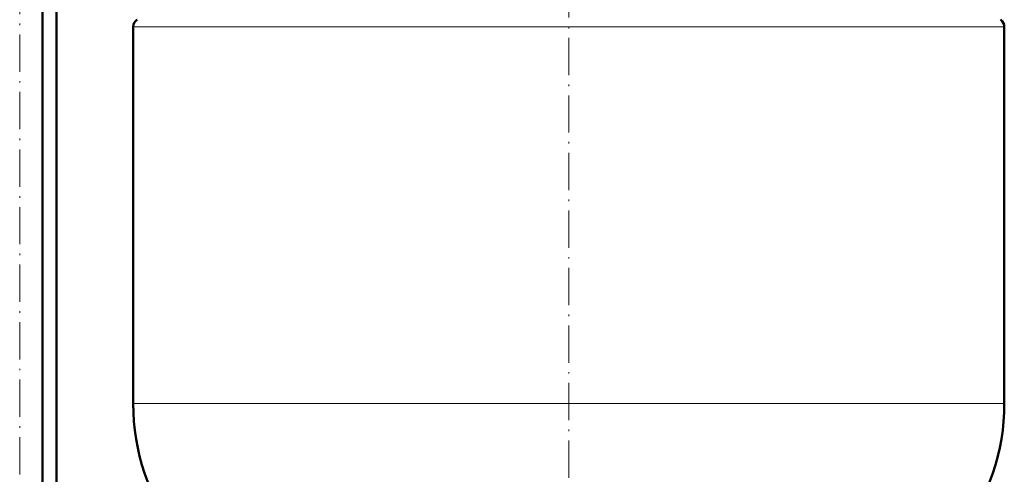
# Model space of a CAD drawing. Extents: x -1768 to 2122, y -1862 to 865.
# Tile 40 of 63: x -30 to 287, y -186 to -40. Entities that reach past the tile are written whole.
import ezdxf

# ---------------------------------------------------------------- set-up
doc = ezdxf.new("R2010")
doc.units = 0
doc.linetypes.add('DASHDOT', pattern=[18.5, 12, -3, 0.5, -3])

msp = doc.modelspace()

# ---------------------------------------------------------------- linework, layer by layer
at = {"color": 7, "linetype": 'DASHDOT', "lineweight": 18}
for p, q in [((146.57, 231.39), (146.57, -272.9)), ((-29.9, -408.52), (-29.9, 190.28))]:
    msp.add_line(p, q, dxfattribs=at)
at = {"color": 7, "lineweight": 50}
for p, q in [((-22.6, -358.62), (-22.6, 93.38)), ((-18.08, -358.62), (-18.08, 77.38)), ((6.57, -42.55), (6.57, -163.67)), ((286.57, -42.55), (286.57, -163.67))]:
    msp.add_line(p, q, dxfattribs=at)
at = {"color": 7, "lineweight": 18}
for p, q in [((146.57, -42.55), (6.57, -42.55)), ((286.57, -42.55), (146.57, -42.55)), ((6.57, -163.67), (146.57, -163.67)), ((146.57, -163.67), (286.57, -163.67))]:
    msp.add_line(p, q, dxfattribs=at)
at = {"color": 7, "lineweight": 50}
for centre, radius, start, end in [((9.27, -42.55), 2.7, 122.579, 180), ((283.87, -42.55), 2.7, 0, 57.421), ((76.57, -163.67), 70, 180, 253.7398), ((216.57, -163.67), 70, 286.2602, 360)]:
    msp.add_arc(centre, radius, start, end, dxfattribs=at)

doc.saveas('drawing.dxf')
